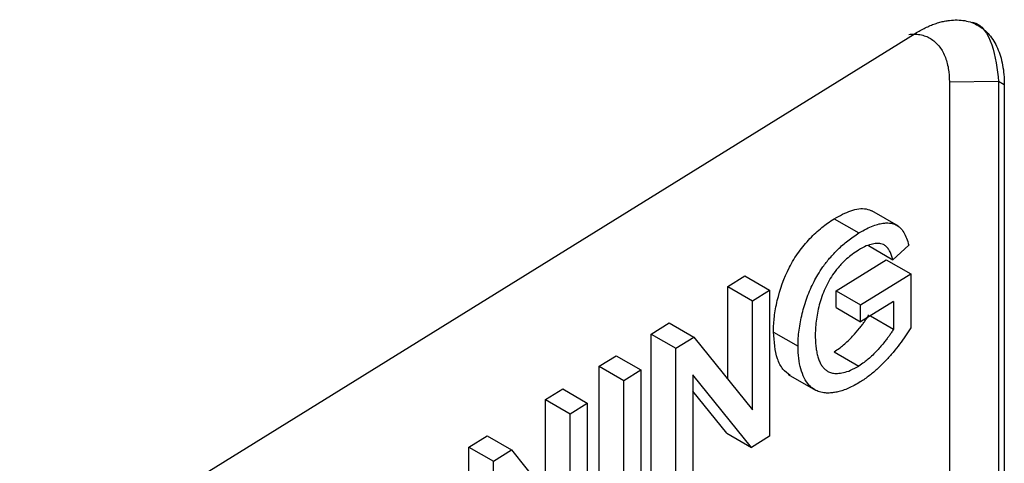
# Model space of a CAD drawing. Header units: millimetres. Extents: x -1111 to 1147, y -743 to 1146.
# Tile 192 of 203: x 1035 to 1057, y 834 to 845. Entities that reach past the tile are written whole.
import ezdxf

# ---------------------------------------------------------------- set-up
doc = ezdxf.new("R2010")
doc.units = ezdxf.units.MM

msp = doc.modelspace()

# ---------------------------------------------------------------- linework, layer by layer
at = {"color": 7, "linetype": 'Continuous', "lineweight": 25}
for p, q in [((1018.507, 821.47), (1055.335, 844.269)), ((1057.249, 843.162), (1056.118, 843.151)), ((1056.118, 843.151), (1056.118, 826.82)), ((1057.381, 843.086), (1057.249, 843.162)), ((1057.249, 843.162), (1057.249, 826.831)), ((1057.381, 843.086), (1057.381, 826.755)), ((1053.474, 840.013), (1054.04, 839.686)), ((1054.951, 839.84), (1054.337, 840.195)), ((1054.256, 839.399), (1054.822, 839.072)), ((1055.183, 839.405), (1054.822, 839.072)), ((1053.513, 838.359), (1054.663, 839.072)), ((1054.663, 839.072), (1055.229, 838.745)), ((1051.024, 838.453), (1051.419, 838.698)), ((1051.419, 838.698), (1051.985, 838.371)), ((1054.079, 838.033), (1055.229, 838.745)), ((1055.229, 838.745), (1055.229, 837.503)), ((1051.024, 836.327), (1051.024, 838.453)), ((1051.024, 838.453), (1051.59, 838.126)), ((1051.59, 838.126), (1051.985, 838.371)), ((1051.985, 838.371), (1051.985, 835.016)), ((1053.513, 837.972), (1053.513, 838.359)), ((1053.513, 838.359), (1054.079, 838.033)), ((1051.59, 835.622), (1051.59, 838.126)), ((1053.513, 837.972), (1054.079, 837.645)), ((1054.834, 838.113), (1054.079, 837.645)), ((1054.079, 837.645), (1054.079, 838.033)), ((1054.834, 838.113), (1054.834, 837.477)), ((1054.303, 837.784), (1054.834, 837.477)), ((1049.262, 837.362), (1049.68, 837.621)), ((1049.68, 837.621), (1050.246, 837.294)), ((1049.262, 834.007), (1049.262, 837.362)), ((1049.262, 837.362), (1049.828, 837.036)), ((1049.828, 837.036), (1050.246, 837.294)), ((1050.246, 837.294), (1051.59, 835.622)), ((1052.075, 837.41), (1052.641, 837.083)), ((1049.828, 833.68), (1049.828, 837.036)), ((1048.067, 836.623), (1048.462, 836.867)), ((1048.462, 836.867), (1049.028, 836.541)), ((1053.471, 836.957), (1054.037, 836.63)), ((1048.067, 833.267), (1048.067, 836.623)), ((1048.067, 836.623), (1048.633, 836.296)), ((1048.633, 836.296), (1049.028, 836.541)), ((1049.028, 836.541), (1049.028, 833.185)), ((1051.567, 834.757), (1050.223, 836.429)), ((1050.223, 836.429), (1050.223, 833.925)), ((1052.415, 836.437), (1053.04, 836.076)), ((1048.633, 832.94), (1048.633, 836.296)), ((1046.836, 835.86), (1047.231, 836.105)), ((1047.231, 836.105), (1047.797, 835.778)), ((1051.001, 835.084), (1050.223, 836.051)), ((1046.836, 833.734), (1046.836, 835.86)), ((1046.836, 835.86), (1047.402, 835.534)), ((1047.402, 835.534), (1047.797, 835.778)), ((1047.797, 835.778), (1047.797, 832.423)), ((1047.402, 833.03), (1047.402, 835.534)), ((1045.074, 834.77), (1045.492, 835.029)), ((1045.492, 835.029), (1046.058, 834.702)), ((1051.001, 835.084), (1051.567, 834.757)), ((1051.985, 835.016), (1051.567, 834.757)), ((1045.074, 831.414), (1045.074, 834.77)), ((1045.074, 834.77), (1045.64, 834.443)), ((1045.64, 834.443), (1046.058, 834.702)), ((1046.058, 834.702), (1047.402, 833.03)), ((1045.64, 831.088), (1045.64, 834.443))]:
    msp.add_line(p, q, dxfattribs=at)
for points, knots in [([(1055.335, 844.269), (1055.373, 844.292), (1055.45, 844.338), (1055.564, 844.397), (1055.678, 844.449), (1055.79, 844.491), (1055.901, 844.526), (1056.01, 844.551), (1056.207, 844.583), (1056.479, 844.579), (1056.79, 844.464), (1057.047, 844.251), (1057.204, 843.993), (1057.295, 843.748), (1057.344, 843.544), (1057.375, 843.324), (1057.379, 843.165), (1057.381, 843.086)], [0, 0, 0, 0, 0.0360134, 0.0717479, 0.107316, 0.1428317, 0.1784095, 0.2141633, 0.2502053, 0.3749544, 0.4998216, 0.6245153, 0.7493262, 0.8115972, 0.8742244, 0.9372007, 1, 1, 1, 1]), ([(1056.644, 844.527), (1056.644, 844.526), (1056.867, 844.485), (1057.143, 844.038), (1057.214, 843.454), (1057.249, 843.162)], [0, 0, 0, 0, 0.000628, 0.500351, 1, 1, 1, 1]), ([(1055.186, 844.244), (1055.228, 844.249), (1055.316, 844.254), (1055.444, 844.243), (1055.57, 844.209), (1055.723, 844.136), (1055.884, 843.995), (1056.022, 843.759), (1056.101, 843.474), (1056.118, 843.26), (1056.118, 843.151)], [0.25, 0.25, 0.25, 0.25, 0.3072751, 0.372579, 0.4385347, 0.5047949, 0.6350861, 0.7625095, 0.8847378, 1, 1, 1, 1]), ([(1053.474, 840.013), (1053.601, 840.082), (1053.856, 840.221), (1054.161, 840.268), (1054.303, 840.206), (1054.349, 840.185)], [0, 0, 0, 0, 0.402085, 0.806524, 1, 1, 1, 1]), ([(1052.075, 837.41), (1052.076, 837.472), (1052.079, 837.587), (1052.095, 837.766), (1052.123, 837.945), (1052.2, 838.319), (1052.337, 838.715), (1052.541, 839.078), (1052.694, 839.306), (1052.867, 839.513), (1053.048, 839.692), (1053.184, 839.809), (1053.327, 839.917), (1053.422, 839.979), (1053.474, 840.013)], [0, 0, 0, 0, 0.067344, 0.124972, 0.187059, 0.249525, 0.499086, 0.56035, 0.623666, 0.748893, 0.810721, 0.874216, 0.931489, 1, 1, 1, 1]), ([(1054.04, 839.686), (1054.098, 839.72), (1054.208, 839.785), (1054.363, 839.852), (1054.496, 839.893), (1054.609, 839.913), (1054.701, 839.918), (1054.794, 839.909), (1054.894, 839.88), (1054.993, 839.808), (1055.074, 839.701), (1055.139, 839.566), (1055.168, 839.459), (1055.183, 839.405)], [0, 0, 0, 0, 0.113039, 0.214291, 0.303813, 0.381495, 0.447307, 0.501367, 0.593687, 0.689438, 0.789263, 0.892782, 1, 1, 1, 1]), ([(1052.641, 837.083), (1052.642, 837.144), (1052.644, 837.264), (1052.663, 837.452), (1052.693, 837.641), (1052.734, 837.832), (1052.785, 838.021), (1052.848, 838.208), (1052.922, 838.392), (1053.004, 838.565), (1053.099, 838.739), (1053.219, 838.92), (1053.373, 839.118), (1053.564, 839.321), (1053.79, 839.521), (1053.954, 839.629), (1054.04, 839.686)], [0, 0, 0, 0, 0.065976, 0.130934, 0.194959, 0.258058, 0.320121, 0.381089, 0.44106, 0.500211, 0.553379, 0.618988, 0.696175, 0.785262, 0.886607, 1, 1, 1, 1]), ([(1054.822, 839.072), (1054.811, 839.105), (1054.792, 839.169), (1054.756, 839.256), (1054.712, 839.326), (1054.663, 839.383), (1054.606, 839.419), (1054.539, 839.44), (1054.456, 839.447), (1054.345, 839.434), (1054.2, 839.39), (1054.091, 839.328), (1054.032, 839.294)], [0, 0, 0, 0, 0.0951259, 0.185394, 0.2715131, 0.3531618, 0.4293094, 0.5008325, 0.5864575, 0.6984769, 0.8362378, 1, 1, 1, 1]), ([(1054.032, 839.294), (1053.983, 839.262), (1053.891, 839.202), (1053.762, 839.098), (1053.654, 838.994), (1053.567, 838.895), (1053.475, 838.781), (1053.378, 838.639), (1053.282, 838.458), (1053.199, 838.27), (1053.16, 838.143), (1053.141, 838.08)], [0, 0, 0, 0, 0.131447, 0.247311, 0.347405, 0.432029, 0.501272, 0.624359, 0.748461, 0.873819, 1, 1, 1, 1]), ([(1053.141, 838.08), (1053.125, 838.017), (1053.092, 837.891), (1053.06, 837.705), (1053.04, 837.522), (1053.038, 837.405), (1053.036, 837.346)], [0, 0, 0, 0, 0.245151, 0.493538, 0.745146, 1, 1, 1, 1]), ([(1053.471, 836.957), (1053.512, 836.984), (1053.584, 837.033), (1053.691, 837.116), (1053.792, 837.209), (1053.915, 837.334), (1054.022, 837.459), (1054.111, 837.571), (1054.164, 837.643), (1054.216, 837.72), (1054.25, 837.774), (1054.268, 837.804)], [0, 0, 0, 0, 0.139158, 0.250907, 0.372486, 0.500278, 0.699629, 0.778585, 0.849851, 0.916603, 1, 1, 1, 1]), ([(1055.229, 837.503), (1055.19, 837.442), (1055.107, 837.316), (1054.973, 837.128), (1054.823, 836.938), (1054.657, 836.75), (1054.475, 836.569), (1054.278, 836.4), (1054.141, 836.31), (1054.071, 836.264)], [0, 0, 0, 0, 0.119117, 0.246153, 0.381134, 0.523979, 0.674694, 0.833401, 1, 1, 1, 1]), ([(1052.458, 836.414), (1052.4, 836.458), (1052.278, 836.55), (1052.118, 836.864), (1052.092, 837.193), (1052.075, 837.41)], [0, 0, 0, 0, 0.2342584, 0.4944911, 1, 1, 1, 1]), ([(1053.036, 837.346), (1053.037, 837.298), (1053.038, 837.205), (1053.049, 837.075), (1053.067, 836.953), (1053.093, 836.843), (1053.126, 836.746), (1053.168, 836.662), (1053.218, 836.593), (1053.276, 836.537), (1053.345, 836.493), (1053.433, 836.464), (1053.548, 836.456), (1053.688, 836.475), (1053.854, 836.527), (1053.974, 836.595), (1054.037, 836.63)], [0, 0, 0, 0, 0.07011, 0.138063, 0.203834, 0.267446, 0.32881, 0.387988, 0.445234, 0.500331, 0.555562, 0.621792, 0.699404, 0.788588, 0.888742, 1, 1, 1, 1]), ([(1054.834, 837.477), (1054.816, 837.448), (1054.785, 837.397), (1054.736, 837.324), (1054.685, 837.255), (1054.595, 837.14), (1054.485, 837.012), (1054.358, 836.882), (1054.257, 836.789), (1054.15, 836.706), (1054.078, 836.657), (1054.037, 836.63)], [0, 0, 0, 0, 0.080002, 0.143217, 0.209724, 0.285681, 0.500118, 0.627042, 0.748711, 0.860409, 1, 1, 1, 1]), ([(1054.071, 836.264), (1054.023, 836.236), (1053.932, 836.181), (1053.799, 836.118), (1053.675, 836.07), (1053.56, 836.037), (1053.456, 836.017), (1053.361, 836.008), (1053.276, 836.01), (1053.201, 836.019), (1053.136, 836.036), (1053.079, 836.056), (1052.993, 836.099), (1052.885, 836.187), (1052.777, 836.352), (1052.698, 836.56), (1052.649, 836.804), (1052.644, 836.989), (1052.641, 837.083)], [0, 0, 0, 0, 0.062197, 0.12094, 0.176332, 0.228547, 0.277445, 0.322967, 0.365111, 0.403908, 0.439403, 0.471601, 0.500481, 0.595036, 0.69224, 0.792139, 0.894736, 1, 1, 1, 1])]:
    msp.add_open_spline(points, degree=3, knots=knots, dxfattribs=at)

doc.saveas('drawing.dxf')
